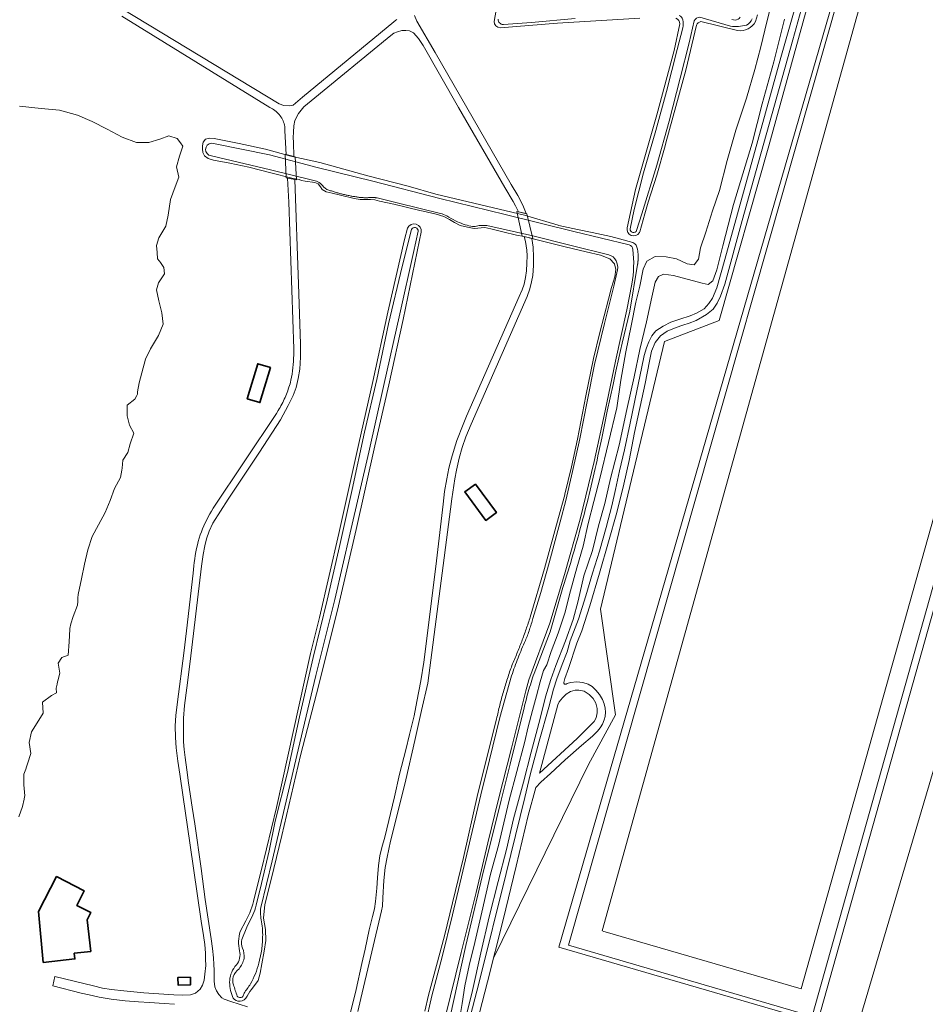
# Model space of a CAD drawing. Header units: metres. Extents: x 239845 to 242720, y 580286 to 584200.
# Tile 17 of 113: x 240215 to 240614, y 581835 to 582269. Entities that reach past the tile are written whole.
import ezdxf

# ---------------------------------------------------------------- set-up
doc = ezdxf.new("R2010")
doc.units = ezdxf.units.M
for name, color, linetype, lineweight in [('B-WE-GR-GRAS-GV', 60, 'Continuous', 13), ('B-WE-GR-GROENVOORZIENING-GV', 80, 'Continuous', 18), ('B-WE-KW-CONSTRUCTIELIJN-GV', 7, 'Continuous', 18), ('B-WE-OG-BEBOUWING-GV', 7, 'Continuous', 35), ('B-WE-OG-TERREIN_ERF-GV', 7, 'Continuous', 18), ('B-WE-OG-WATER_SLOOT-GV', 120, 'Continuous', 18), ('B-WE-VH-ONVERHARD-GV', 252, 'Continuous', 18), ('B-WE-VH-VERHARDING_GESLOTEN-GV', 7, 'Continuous', 18), ('Grondwerklijn', 7, 'Continuous', 9)]:
    doc.layers.add(name, color=color, linetype=linetype, lineweight=lineweight)

msp = doc.modelspace()

# ---------------------------------------------------------------- linework, layer by layer
at = {"layer": 'B-WE-GR-GRAS-GV', "flags": 128}
msp.add_lwpolyline([(240468, 581960.04), (240468.85, 581961.68), (240469.25, 581963.82), (240469.26, 581965.78), (240468.71, 581968.07), (240467.53, 581970.1), (240465.7, 581971.97), (240463.53, 581973.32), (240461.16, 581973.83), (240459.56, 581973.77), (240457.55, 581973.16), (240455.7, 581972.05), (240453.97, 581970.38), (240452.56, 581968.72), (240451.92, 581967.29), (240443.91, 581937.2), (240460.44, 581952.48), (240468, 581960.04), (240468, 581960.04)], close=True, dxfattribs=at)
at = {"layer": 'B-WE-GR-GROENVOORZIENING-GV', "flags": 128}
for points in [[(240410.65, 581819.27), (240417.27, 581845.19), (240429.2, 581893.06), (240437.41, 581926.59), (240439.81, 581936.57), (240443.82, 581951.29), (240447.96, 581966.37), (240450.08, 581974.29), (240451.56, 581978.84), (240453.88, 581985.17), (240456.09, 581990.69), (240457.46, 581995.5), (240457.46, 581995.5), (240461.12, 582005.06), (240464.33, 582015.32), (240467.31, 582025.28), (240470.27, 582035.06), (240473.29, 582045.53), (240475.7, 582055.08), (240477.4, 582062.13), (240479.19, 582070.46), (240481.35, 582079.65), (240483.86, 582091.37), (240486.72, 582105.66), (240488.8, 582115.44), (240489.95, 582121.26), (240490.96, 582124.67), (240492.03, 582127.31), (240493.37, 582129.95), (240495.12, 582132.03), (240498.41, 582134.21), (240501.67, 582135.91), (240505.74, 582137.24), (240510.2, 582138.72), (240513.03, 582139.86), (240516.34, 582141.82), (240518.5, 582144.16), (240520.02, 582146.44), (240521.99, 582151.02), (240525.46, 582163.55), (240536.73, 582203.69), (240550.17, 582252.42), (240563.95, 582300.98)], [(240551.79, 582269.32), (240547.02, 582250.54), (240542.01, 582232.11), (240537.58, 582214.81), (240529.31, 582187.76), (240524.58, 582169.55), (240521.99, 582158.89), (240520.24, 582154.17), (240518.21, 582152.43), (240515.48, 582153.07), (240502.96, 582156.45), (240498.57, 582157.03), (240496.31, 582156.06), (240494.85, 582153.48), (240493.34, 582146.92), (240490.97, 582135.99), (240488.04, 582123.86), (240485.53, 582111.82), (240482.3, 582097.39), (240478.92, 582081.72), (240475.18, 582067.08), (240472.69, 582056.08), (240469.94, 582046.17), (240467.19, 582035.4), (240463.42, 582024.17), (240460.98, 582013.21), (240458.7, 582004.88), (240455.32, 581995.58), (240451.02, 581984.74), (240448.87, 581978.55), (240446.59, 581970.81), (240444.17, 581961.31), (240440.29, 581946.58), (240436.82, 581933.35), (240432.45, 581917.18), (240429.4, 581903.58), (240425.7, 581889.49), (240421.68, 581873.91), (240418.01, 581858.15), (240414.33, 581841.47), (240410.27, 581824.89)]]:
    msp.add_lwpolyline(points, dxfattribs=at)
for points in [[(240428.35, 582293.26), (240423.96, 582268.37, 0.413423), (240426.6, 582265.55), (240451.79, 582267.62), (240488.04, 582269.86)], [(240459.64, 582269.59), (240440.43, 582267.94), (240427.98, 582267.03, -0.430562), (240425.68, 582269.32)], [(240503.88, 582269.76, -0.377784), (240505.67, 582267.25), (240503.14, 582255.58), (240495.51, 582227.16), (240486.12, 582194.34), (240482.5, 582177.47, 0.857873), (240487.94, 582175.39), (240488.07, 582175.7), (240490.21, 582183.57), (240491.82, 582188.75), (240495.59, 582200.72), (240499.21, 582213.52), (240499.59, 582214.92), (240508.41, 582246.93), (240513.04, 582266.66, -0.286257), (240514.92, 582268.28), (240531.15, 582264.34, 0.317772), (240539.01, 582268.34), (240539.92, 582271.22)], [(240537.56, 582269.45, -0.212543), (240534.98, 582266.76, -0.115868), (240528.03, 582266.32), (240514.48, 582270.29, 0.280981), (240512.04, 582268.61), (240509.84, 582258.95), (240505.81, 582243.36), (240500.99, 582224.49), (240495.56, 582205.05), (240488.93, 582183.67), (240486.68, 582176.33, -0.899786), (240483.86, 582177.02), (240485.57, 582185.5), (240489.75, 582201.7), (240495.06, 582220.38), (240499.78, 582237.55), (240504.53, 582255.95), (240506.97, 582265.59, 0.101219), (240506.98, 582269.11, 0.262415), (240505.41, 582271.03, 0.06455)], [(240528.65, 582269.17), (240530.05, 582268.99, 0.258051), (240532.31, 582270.19)], [(240404.39, 581829.32), (240411.41, 581861.33), (240418.69, 581891.7), (240427.04, 581925.4), (240431.05, 581941.21), (240436.84, 581964.85), (240437.08, 581965.89), (240437.33, 581966.92), (240437.58, 581967.95), (240437.85, 581968.99), (240438.12, 581970.02), (240438.39, 581971.04), (240438.67, 581972.07), (240438.96, 581973.09), (240439.26, 581974.11), (240439.56, 581975.13), (240439.87, 581976.15), (240440.19, 581977.17), (240440.51, 581978.18), (240440.84, 581979.19), (240441.18, 581980.2), (240441.52, 581981.21), (240448.58, 581999.57), (240454.22, 582019.01), (240454.8, 582020.86), (240455.38, 582022.71), (240455.95, 582024.56), (240456.52, 582026.41), (240457.08, 582028.27), (240457.64, 582030.12), (240458.19, 582031.98), (240458.73, 582033.84), (240459.27, 582035.7), (240459.81, 582037.57), (240460.33, 582039.43), (240460.86, 582041.3), (240461.37, 582043.17), (240461.88, 582045.04), (240462.38, 582046.91), (240462.88, 582048.79), (240463.37, 582050.66), (240463.86, 582052.54), (240464.34, 582054.42), (240464.82, 582056.3), (240465.28, 582058.18), (240465.75, 582060.06), (240466.2, 582061.94), (240466.66, 582063.83), (240467.1, 582065.71), (240467.54, 582067.6), (240467.97, 582069.49), (240468.4, 582071.38), (240468.82, 582073.27), (240469.24, 582075.17), (240469.65, 582077.06), (240470.05, 582078.96), (240471.29, 582084.85), (240472.53, 582090.74), (240473.77, 582096.63), (240475.02, 582102.51), (240476.28, 582108.4), (240477.54, 582114.29), (240478.81, 582120.17), (240480.23, 582126.67), (240483.65, 582140.79), (240487.09, 582161.23), (240487.12, 582161.44), (240487.15, 582161.65), (240487.18, 582161.87), (240487.2, 582162.08), (240487.23, 582162.3), (240487.25, 582162.51), (240487.27, 582162.73), (240487.28, 582162.94), (240487.3, 582163.16), (240487.31, 582163.37), (240487.32, 582163.59), (240487.33, 582163.81), (240487.33, 582164.02), (240487.34, 582164.24), (240487.34, 582164.45), (240487.34, 582164.67), (240487.34, 582164.89), (240487.33, 582165.1), (240487.33, 582165.32), (240487.32, 582165.54), (240487.31, 582165.75), (240487.3, 582165.97), (240487.28, 582166.19), (240487.26, 582166.4), (240487.24, 582166.61), (240487.22, 582166.83), (240487.2, 582167.05), (240487.17, 582167.26), (240487.15, 582167.47), (240487.12, 582167.69), (240487.09, 582167.9), (240487.05, 582168.11, 0.234298), (240485.07, 582170.99), (240479.13, 582172.63), (240475.38, 582173.68), (240467.11, 582175.36), (240460.59, 582176.68), (240452.41, 582178.52), (240452.05, 582178.62), (240437.25, 582183.02), (240398.2, 582192.34), (240386.13, 582195.84), (240368.36, 582200.39), (240347.17, 582206.22), (240334.34, 582209), (240323.28, 582212.05), (240311.58, 582214.62), (240300.68, 582216.84), (240298.7, 582216.92), (240296.86, 582216.47), (240295.86, 582215.14), (240295.54, 582213.64), (240295.49, 582212.94), (240295.44, 582212.21), (240295.7, 582210.57), (240296.37, 582209.19), (240298.03, 582207.96), (240300.34, 582207.2), (240307.55, 582205.87), (240315.84, 582204.11), (240325.62, 582201.64), (240334.8, 582199.34), (240338.11, 582198.7), (240339.06, 582198.3), (240340.68, 582197.96), (240345, 582197.4), (240346.49, 582196.77), (240347.4, 582195.5), (240348.19, 582194.32), (240349.93, 582193.38), (240352.56, 582192.69), (240356.21, 582191.88), (240362.28, 582190.34), (240364.97, 582189.96), (240367.14, 582189.92), (240369.46, 582189.94), (240371.35, 582189.76), (240373.38, 582189.23), (240379.69, 582187.81), (240391.16, 582185.15), (240392.62, 582184.81), (240398.34, 582183.41), (240401.83, 582182.45), (240404.21, 582181.15), (240406.42, 582179.73), (240408.9, 582178.53), (240412.16, 582177.68), (240415.2, 582177.16), (240419.82, 582177.64), (240422.49, 582177.04), (240427.71, 582175.71), (240433.71, 582174.25), (240437.16, 582173.6), (240440.56, 582172.81), (240455.23, 582169.06), (240464.4, 582166.89), (240470.76, 582165.39), (240474.92, 582163.77), (240476.86, 582161.64), (240477.47, 582159.1), (240477.1, 582155.93), (240475.67, 582151.2), (240474.32, 582145.96), (240472.35, 582138.75), (240470.41, 582131.29), (240467.69, 582119.84), (240464.34, 582103.52), (240460.59, 582084.36), (240457.99, 582072.22), (240455.06, 582060.19), (240455, 582059.91), (240452.26, 582049.8), (240446.15, 582027.46), (240439.83, 582006.02), (240439.61, 582005.35), (240439.38, 582004.67), (240439.16, 582004), (240438.93, 582003.32), (240438.7, 582002.65), (240438.47, 582001.98), (240438.23, 582001.31), (240438, 582000.64), (240437.76, 581999.97), (240437.52, 581999.3), (240437.28, 581998.63), (240437.04, 581997.96), (240436.79, 581997.29), (240436.55, 581996.62), (240436.3, 581995.96), (240436.05, 581995.29), (240435.8, 581994.63), (240435.54, 581993.96), (240435.28, 581993.3), (240435.03, 581992.64), (240434.77, 581991.97), (240434.5, 581991.31), (240434.24, 581990.65), (240433.98, 581989.99), (240433.71, 581989.33), (240433.44, 581988.68), (240433.17, 581988.02), (240432.89, 581987.36), (240432.62, 581986.71), (240432.34, 581986.05), (240432.06, 581985.4), (240431.78, 581984.74), (240431.52, 581984.02), (240431.27, 581983.3), (240431.01, 581982.58), (240430.76, 581981.86), (240430.51, 581981.13), (240430.27, 581980.41), (240430.03, 581979.68), (240429.79, 581978.95), (240429.55, 581978.22), (240429.32, 581977.49), (240429.09, 581976.76), (240428.87, 581976.03), (240428.64, 581975.3), (240428.42, 581974.56), (240428.21, 581973.83), (240427.99, 581973.09), (240427.79, 581972.36), (240427.58, 581971.62), (240427.38, 581970.88), (240427.17, 581970.14), (240426.98, 581969.4), (240426.78, 581968.66), (240426.59, 581967.92), (240426.4, 581967.17), (240426.22, 581966.43), (240426.04, 581965.69), (240425.86, 581964.94), (240425.68, 581964.2), (240425.51, 581963.45), (240425.35, 581962.7), (240425.18, 581961.96), (240424.96, 581960.98), (240416.8, 581928.25), (240410.47, 581900.17), (240402.05, 581865.67), (240395.03, 581839.53), (240393.45, 581832.49)], [(240393.64, 581826.89), (240396.53, 581839.12), (240401.03, 581856.4), (240405.55, 581874.83), (240410.21, 581894.11), (240414.32, 581911.51), (240418.14, 581927.7), (240421.81, 581943.18), (240426.42, 581961.71), (240431.61, 581980.2), (240431.95, 581981.19), (240432.3, 581982.17), (240432.64, 581983.15), (240433, 581984.13), (240433.36, 581985.11), (240433.72, 581986.08), (240434.1, 581987.05), (240434.47, 581988.02), (240434.85, 581988.99), (240435.24, 581989.96), (240435.63, 581990.92), (240436.03, 581991.89), (240436.43, 581992.85), (240436.84, 581993.8), (240437.25, 581994.76), (240437.67, 581995.71), (240437.92, 581996.3), (240438.16, 581996.9), (240438.4, 581997.49), (240438.63, 581998.09), (240438.86, 581998.69), (240439.08, 581999.29), (240439.29, 581999.9), (240439.5, 582000.5), (240439.71, 582001.11), (240439.91, 582001.72), (240440.1, 582002.33), (240440.29, 582002.95), (240440.47, 582003.56), (240440.65, 582004.18), (240440.82, 582004.8), (240440.98, 582005.42), (240444.5, 582016.82), (240448.09, 582029.91), (240453.02, 582047.94), (240455.51, 582057.4), (240458.42, 582070.14), (240461.59, 582084.45), (240464.86, 582100.99), (240468.1, 582117.28), (240472.47, 582135.25), (240476.58, 582151.74), (240478.3, 582158.96, 0.13303), (240477.64, 582162.95, 0.237634), (240474.45, 582165.51), (240457.85, 582169.67), (240440.94, 582173.96), (240420.77, 582178.41, 0.10211), (240416.14, 582178.22, -0.105931), (240413.73, 582178.15, -0.064859), (240406.95, 582180.55, -0.027753), (240403.05, 582182.74, 0.039814), (240400.26, 582183.82), (240381.85, 582188.34), (240372.4, 582190.64), (240372.18, 582190.67), (240371.96, 582190.7), (240371.73, 582190.72), (240371.51, 582190.75), (240371.29, 582190.77), (240371.07, 582190.78), (240370.84, 582190.8), (240370.62, 582190.8), (240370.39, 582190.81), (240370.17, 582190.81), (240369.95, 582190.81), (240369.72, 582190.81), (240369.5, 582190.8), (240369.27, 582190.79), (240369.05, 582190.78), (240368.83, 582190.76), (240368.54, 582190.75), (240368.26, 582190.73), (240367.97, 582190.72), (240367.68, 582190.72), (240367.39, 582190.72), (240367.11, 582190.72), (240366.82, 582190.72), (240366.53, 582190.73), (240366.24, 582190.74), (240365.96, 582190.76), (240365.67, 582190.77), (240365.38, 582190.8), (240365.1, 582190.82), (240364.81, 582190.85), (240364.52, 582190.88), (240364.24, 582190.92), (240363.82, 582190.98), (240363.4, 582191.04), (240362.99, 582191.11), (240362.57, 582191.18), (240362.15, 582191.25), (240361.73, 582191.32), (240361.32, 582191.4), (240360.9, 582191.47), (240360.48, 582191.55), (240360.07, 582191.64), (240359.65, 582191.72), (240359.24, 582191.81), (240358.83, 582191.9), (240358.41, 582191.99), (240358, 582192.09), (240357.59, 582192.19), (240357.18, 582192.29), (240356.77, 582192.39), (240356.35, 582192.49), (240355.94, 582192.6), (240355.54, 582192.71), (240355.13, 582192.83), (240354.72, 582192.94), (240354.31, 582193.06), (240353.9, 582193.18), (240353.5, 582193.3), (240353.1, 582193.42), (240352.69, 582193.55), (240352.29, 582193.68), (240351.89, 582193.81), (240351.48, 582193.94), (240351.08, 582194.08, -0.17327), (240348.37, 582196.11, 0.179625), (240343.9, 582198.45), (240325.44, 582202.98), (240302.61, 582208.44), (240298.29, 582209.49, -0.869751), (240300.38, 582214.66), (240324.96, 582209.55), (240346.03, 582204.09), (240370.48, 582197.94), (240400.01, 582190.44), (240428.72, 582183.3), (240459, 582175.82), (240483.42, 582169.97, -0.298165), (240484.99, 582167.98, -0.079741), (240484.51, 582152.65), (240482.31, 582141.33), (240477.34, 582118.68), (240472.75, 582096.89), (240467.95, 582074.46), (240461.78, 582049.16), (240454.93, 582024.8), (240448.52, 582003.34), (240439.21, 581978.43), (240438.79, 581976.78), (240438.36, 581975.12), (240437.92, 581973.47), (240437.48, 581971.83), (240431.57, 581948.32), (240425.87, 581925.8), (240421.22, 581906.59), (240416.07, 581884.74), (240409.42, 581858.3), (240404.77, 581839.12), (240401.33, 581825.47, -0.30539)]]:
    msp.add_lwpolyline(points, format="xyb", dxfattribs=at)
for points in [[(240385.79, 582177.27), (240384.48, 582172.37), (240377.12, 582140.26), (240370.56, 582109.83), (240364.4, 582082.46), (240355.5, 582042.85), (240347.05, 582005.82), (240343.08, 581990.01), (240328.08, 581922.11), (240321.53, 581894.8), (240318.24, 581882.1, -0.092834), (240314.57, 581872.27), (240312.12, 581867.53, 0.129705), (240311.83, 581859.01, -0.235426), (240310.42, 581852.77, 0.17108), (240307.48, 581846.06, 0.105036), (240308.67, 581838.95, 0.281464), (240311.13, 581836.83, 0.265863), (240314.55, 581838.09, -0.018528), (240317.04, 581841.99), (240319.97, 581845.98), (240320.87, 581849.23), (240321.6, 581853.21), (240322.65, 581858.8), (240323.43, 581863.53), (240323.23, 581868.39), (240322.36, 581873.44), (240323.01, 581879.4), (240325.69, 581890.48), (240330.43, 581909.8), (240338.71, 581945.08), (240346.8, 581976.16), (240355.42, 582010.92), (240363.13, 582044.53), (240371.36, 582081.48), (240377.59, 582108.34), (240383.8, 582137.08), (240391.02, 582172.01), (240391.76, 582175.54, 0.888191)], [(240321.36, 581858.12), (240320.26, 581853.62, -0.069219), (240316.69, 581844.49, -0.014739), (240315.21, 581842.29, 0.068431), (240313.9, 581840.34), (240313.44, 581839.21, -0.555472), (240310.77, 581839.05, 0.001688), (240309.14, 581844.05, -0.145139), (240309.05, 581847.49, -0.130444), (240311.61, 581851.14, 0.096684), (240313.85, 581855.73, 0.121352), (240313.12, 581860.18, -0.170759), (240312.86, 581864.03), (240314.98, 581869.48), (240317.68, 581874.92, 0.049945), (240319.12, 581879.07), (240321.43, 581888.64), (240324.83, 581903.05), (240327.46, 581916.08), (240332.87, 581937.59), (240338.15, 581962.12), (240344.21, 581988.17), (240350.39, 582013.48), (240355.79, 582037.03), (240361.4, 582062.23), (240366.88, 582087.45), (240372.24, 582110.67), (240377.47, 582135.23), (240383.4, 582160.41), (240387.58, 582176.74, -0.824996), (240390.46, 582175.94), (240388.35, 582166.54), (240382.38, 582139.59), (240375.23, 582107.56), (240368.8, 582078.67), (240360.48, 582043.11), (240353.74, 582013.81), (240345.47, 581980.23), (240337.59, 581947.47), (240330.13, 581915.58), (240326.16, 581898.62), (240321.17, 581878.16, 0.081795), (240321.55, 581871.85, -0.046807), (240321.97, 581864.15, -0.025293)]]:
    msp.add_lwpolyline(points, format="xyb", close=True, dxfattribs=at)
at = {"layer": 'B-WE-KW-CONSTRUCTIELIJN-GV', "flags": 128}
for points in [[(240331.94, 582209.86), (240332.39, 582199.53), (240336.83, 582198.52), (240336.32, 582208.79), (240331.94, 582209.86), (240331.94, 582209.86)], [(240433.93, 582184.59), (240436.29, 582173.81), (240440.94, 582172.72), (240438.3, 582183.67), (240433.93, 582184.59), (240433.93, 582184.59)]]:
    msp.add_lwpolyline(points, close=True, dxfattribs=at)
at = {"layer": 'B-WE-OG-BEBOUWING-GV', "flags": 128}
for points in [[(240325.43, 582115.89), (240319.82, 582117.58), (240315.19, 582102.2), (240320.79, 582100.51), (240325.43, 582115.89), (240325.43, 582115.89)], [(240415.7, 582064.6), (240411.01, 582061.12), (240420.27, 582048.62), (240424.96, 582052.1), (240415.7, 582064.6), (240415.7, 582064.6)], [(240231.22, 581891.68), (240223.32, 581876.37), (240225.38, 581853.89), (240239.32, 581855.42), (240239.04, 581857.97), (240246.26, 581858.76), (240244.74, 581872.67), (240246.36, 581875.82), (240240.14, 581879.03), (240243.42, 581885.39), (240231.22, 581891.68), (240231.22, 581891.68)], [(240290.18, 581847.38), (240284.71, 581847.28), (240284.77, 581843.94), (240290.25, 581844.05), (240290.18, 581847.38), (240290.18, 581847.38)]]:
    msp.add_lwpolyline(points, close=True, dxfattribs=at)
at = {"layer": 'B-WE-OG-TERREIN_ERF-GV', "flags": 128}
for points in [[(240488.04, 582269.86), (240451.79, 582267.62), (240426.6, 582265.55, -0.413423), (240423.96, 582268.37), (240428.35, 582293.26)], [(240539.92, 582271.22), (240539.01, 582268.34, -0.317772), (240531.15, 582264.34), (240514.92, 582268.28, 0.286257), (240513.04, 582266.66), (240508.41, 582246.93), (240499.59, 582214.92), (240499.21, 582213.52), (240495.59, 582200.72), (240491.82, 582188.75), (240490.21, 582183.57), (240488.07, 582175.7), (240487.94, 582175.39, -0.857873), (240482.5, 582177.47), (240486.12, 582194.34), (240495.51, 582227.16), (240503.14, 582255.58), (240505.67, 582267.25, 0.377784), (240503.88, 582269.76)], [(240360.6, 581831.26), (240363.12, 581841.93), (240365.68, 581853.39), (240367.17, 581859.74), (240368.95, 581868.31), (240370.32, 581874.08), (240371.3, 581877.57), (240371.71, 581880.73), (240372.21, 581886.57), (240372.5, 581891.09), (240372.95, 581896.54), (240373.55, 581900.88), (240374.52, 581904.47), (240375.73, 581909.14), (240380.04, 581926.84), (240382.21, 581936.79), (240385.1, 581947.49), (240386.72, 581954.27), (240388.64, 581962.57), (240389.91, 581968.85), (240391.69, 581977.92), (240392.96, 581986.1), (240392.96, 581986.11), (240398.29, 582028.26), (240401.53, 582055.79), (240402.08, 582061.38), (240403.05, 582066.95), (240404, 582071.56), (240405.18, 582076.07), (240406.3, 582080.03), (240407.57, 582083.73), (240410.23, 582090.88), (240411.73, 582094.49), (240435.01, 582147.15), (240436.31, 582150.13), (240437.1, 582152.61), (240437.73, 582155.55), (240438.11, 582158.48), (240438.38, 582161.87), (240438.46, 582165.1), (240438.27, 582167.58), (240437.68, 582171.38), (240437.16, 582173.6), (240433.71, 582174.25), (240427.71, 582175.71), (240422.49, 582177.04), (240419.82, 582177.64), (240415.2, 582177.16), (240412.16, 582177.68), (240408.9, 582178.53), (240406.42, 582179.73), (240404.21, 582181.15), (240401.83, 582182.45), (240398.34, 582183.41), (240392.62, 582184.81), (240391.16, 582185.15), (240379.69, 582187.81), (240373.38, 582189.23), (240371.35, 582189.76), (240369.46, 582189.94), (240367.14, 582189.92), (240364.97, 582189.96), (240362.28, 582190.34), (240356.21, 582191.88), (240352.56, 582192.69), (240349.93, 582193.38), (240348.19, 582194.32), (240347.4, 582195.5), (240346.49, 582196.77), (240345, 582197.4), (240340.68, 582197.96), (240339.06, 582198.3), (240338.11, 582198.7), (240334.8, 582199.34), (240325.62, 582201.64), (240315.84, 582204.11), (240307.55, 582205.87), (240300.34, 582207.2), (240298.03, 582207.96), (240296.37, 582209.19), (240295.7, 582210.57), (240295.44, 582212.21), (240295.49, 582212.94), (240295.54, 582213.64), (240295.86, 582215.14), (240296.86, 582216.47), (240298.7, 582216.92), (240300.68, 582216.84), (240311.58, 582214.62), (240323.28, 582212.05), (240334.34, 582209), (240347.17, 582206.22), (240368.36, 582200.39), (240386.13, 582195.84), (240398.2, 582192.34), (240437.25, 582183.02), (240452.05, 582178.62), (240452.41, 582178.52), (240460.59, 582176.68), (240467.11, 582175.36), (240475.38, 582173.68), (240479.13, 582172.63), (240485.07, 582170.99, -0.234298), (240487.05, 582168.11), (240487.09, 582167.9), (240487.12, 582167.69), (240487.15, 582167.47), (240487.17, 582167.26), (240487.2, 582167.05), (240487.22, 582166.83), (240487.24, 582166.61), (240487.26, 582166.4), (240487.28, 582166.19), (240487.3, 582165.97), (240487.31, 582165.75), (240487.32, 582165.54), (240487.33, 582165.32), (240487.33, 582165.1), (240487.34, 582164.89), (240487.34, 582164.67), (240487.34, 582164.45), (240487.34, 582164.24), (240487.33, 582164.02), (240487.33, 582163.81), (240487.32, 582163.59), (240487.31, 582163.37), (240487.3, 582163.16), (240487.28, 582162.94), (240487.27, 582162.73), (240487.25, 582162.51), (240487.23, 582162.3), (240487.2, 582162.08), (240487.18, 582161.87), (240487.15, 582161.65), (240487.12, 582161.44), (240487.09, 582161.23), (240483.65, 582140.79), (240480.23, 582126.67), (240478.81, 582120.17), (240477.54, 582114.29), (240476.28, 582108.4), (240475.02, 582102.51), (240473.77, 582096.63), (240472.53, 582090.74), (240471.29, 582084.85), (240470.05, 582078.96), (240469.65, 582077.06), (240469.24, 582075.17), (240468.82, 582073.27), (240468.4, 582071.38), (240467.97, 582069.49), (240467.54, 582067.6), (240467.1, 582065.71), (240466.66, 582063.83), (240466.2, 582061.94), (240465.75, 582060.06), (240465.28, 582058.18), (240464.82, 582056.3), (240464.34, 582054.42), (240463.86, 582052.54), (240463.37, 582050.66), (240462.88, 582048.79), (240462.38, 582046.91), (240461.88, 582045.04), (240461.37, 582043.17), (240460.86, 582041.3), (240460.33, 582039.43), (240459.81, 582037.57), (240459.27, 582035.7), (240458.73, 582033.84), (240458.19, 582031.98), (240457.64, 582030.12), (240457.08, 582028.27), (240456.52, 582026.41), (240455.95, 582024.56), (240455.38, 582022.71), (240454.8, 582020.86), (240454.22, 582019.01), (240448.58, 581999.57), (240441.52, 581981.21), (240441.18, 581980.2), (240440.84, 581979.19), (240440.51, 581978.18), (240440.19, 581977.17), (240439.87, 581976.15), (240439.56, 581975.13), (240439.26, 581974.11), (240438.96, 581973.09), (240438.67, 581972.07), (240438.39, 581971.04), (240438.12, 581970.02), (240437.85, 581968.99), (240437.58, 581967.95), (240437.33, 581966.92), (240437.08, 581965.89), (240436.84, 581964.85), (240431.05, 581941.21), (240427.04, 581925.4), (240418.69, 581891.7), (240411.41, 581861.33), (240404.39, 581829.32)]]:
    msp.add_lwpolyline(points, format="xyb", dxfattribs=at)
for points in [[(240408.35, 581827.01), (240409.81, 581835.88), (240411.01, 581843.53), (240412.99, 581852.58), (240415.43, 581862.69), (240418.55, 581876.06), (240422.37, 581892.71), (240425.83, 581905.42), (240430.61, 581925.36), (240437.23, 581950.62), (240438.92, 581957.64), (240440.85, 581964.88), (240442.65, 581971.27), (240444.15, 581977.54), (240445.61, 581982.47), (240447.06, 581985.03), (240449.07, 581990.81), (240452.1, 581998.87), (240455.05, 582007.68), (240457.49, 582017.62), (240460.34, 582027.73), (240463.1, 582037.27), (240465.26, 582047.24), (240467.76, 582056.9), (240470.61, 582067.66), (240477.95, 582098.2), (240479.76, 582110.41), (240481.99, 582122.83), (240484.27, 582134.29), (240486.32, 582144.77), (240488.05, 582151.8), (240489.49, 582159.22), (240491.17, 582162.71), (240494.76, 582164.87), (240499.68, 582164.67), (240504.26, 582163.87), (240508.99, 582161.62), (240511.96, 582161.12), (240513.96, 582163.7), (240514.75, 582168.69), (240517.16, 582175.48), (240520.1, 582184.96), (240523.2, 582193.86), (240526.57, 582207.08), (240530.41, 582220.45), (240535.08, 582234.55), (240538.76, 582247.17), (240541.34, 582257.2), (240544, 582268.23), (240546.64, 582278.54)], [(240260.19, 582273.96), (240329.29, 582232.11), (240331.3, 582231.38), (240333.62, 582231.23), (240335.39, 582231.45), (240339.58, 582235.07), (240379.8, 582268.21), (240380.66, 582268.9), (240381.08, 582269.26)], [(240388.89, 582270.93), (240389.83, 582268.51), (240398, 582254.69), (240431.47, 582196.55), (240434.36, 582191.63), (240436.5, 582187.39), (240438.1, 582183.71), (240434.62, 582184.44), (240434.21, 582185.33), (240433.27, 582187.2), (240432.27, 582188.98), (240428.58, 582195.2), (240408.29, 582230.43), (240392.61, 582257.8), (240390.61, 582260.91), (240388.35, 582263.33), (240386.6, 582264.28), (240384.99, 582264.4), (240383.24, 582264.3), (240381.41, 582263.85), (240379.78, 582263.15), (240378.49, 582262.19), (240343.36, 582233.35), (240340.1, 582230.77), (240337.78, 582227.76), (240336.16, 582224.71), (240335.77, 582222.31), (240335.51, 582219.63), (240335.48, 582217.25), (240335.51, 582215.04), (240335.73, 582208.94), (240332.4, 582209.75), (240331.82, 582220.15), (240331.77, 582221.45), (240331.69, 582222.09), (240331.57, 582222.73), (240331.41, 582223.36), (240331.21, 582223.99), (240330.97, 582224.59), (240330.7, 582225.19), (240330.4, 582225.76), (240330.06, 582226.32), (240329.68, 582226.85), (240329.28, 582227.36), (240328.85, 582227.85), (240328.38, 582228.31), (240327.89, 582228.74), (240327.38, 582229.14), (240326.84, 582229.51), (240326.28, 582229.84), (240325.7, 582230.14), (240325.11, 582230.41), (240260.05, 582270.65)], [(240214.97, 582231.1), (240224.49, 582230.02), (240232.59, 582229.24), (240240.5, 582227.13), (240246.97, 582224.24), (240253.53, 582220.84), (240260.11, 582217.42), (240266.45, 582215.05), (240271.83, 582215), (240276.75, 582216.56), (240280.66, 582217.94), (240284.37, 582216.85), (240285.86, 582214.82), (240286.86, 582213.46), (240285.44, 582209.04), (240284.04, 582204.32), (240285.06, 582199.71), (240283.45, 582195.57), (240281.42, 582189.99), (240280.32, 582182.96), (240279.34, 582178.25), (240276.29, 582173.01), (240275.24, 582169.62), (240275.58, 582166.62), (240275.75, 582163.81), (240276.45, 582162.9), (240276.58, 582162.73), (240277.01, 582162.16), (240278.43, 582159.94), (240278.77, 582157.12), (240276.19, 582153.24), (240275.3, 582150.15), (240276.21, 582145.34), (240277.54, 582139.96), (240278.21, 582134.96), (240276.09, 582130.06), (240272.61, 582124.1), (240270.34, 582119.64), (240268.78, 582113.62), (240267.6, 582109.15), (240266.93, 582105.25), (240266.92, 582105.17), (240266.91, 582104.13), (240266.65, 582103.64), (240265.74, 582101.94), (240262.39, 582099.37), (240262.28, 582094.7), (240263.37, 582090.53), (240265.33, 582086.96), (240263.72, 582082.3), (240262.66, 582078.45), (240260.49, 582075.08), (240260.1, 582071.61), (240259.96, 582070.71), (240259.71, 582069.09), (240259.47, 582067.55), (240256.71, 582062.59), (240254.85, 582057.42), (240252.6, 582052.14), (240249.73, 582046.7), (240246.99, 582041.56), (240244.99, 582035.58), (240243.51, 582029.3), (240242.23, 582022.83), (240240.77, 582015.91), (240240.67, 582014.52), (240240.56, 582012.92), (240240.44, 582011.21), (240238.62, 582006.29), (240237.5, 582003.02), (240237.03, 582001.03), (240237.02, 582000.73), (240236.82, 581995.12), (240236.32, 581989.22), (240233.61, 581988.17), (240231.95, 581985.64), (240232.61, 581981.37), (240231.74, 581977.86), (240231.67, 581977.53), (240231.45, 581976.51), (240231.06, 581974.68), (240231.17, 581972.69), (240229.01, 581971.46), (240225.08, 581968.56), (240225.3, 581963.71), (240222.69, 581959.46), (240220.2, 581955.47), (240219.24, 581950.76), (240219.87, 581945.87), (240218.44, 581941.39), (240217.96, 581939.99), (240217.66, 581939.09), (240216.86, 581936.76), (240216.77, 581932.05), (240217.26, 581927.34), (240217.16, 581926.86), (240216.92, 581925.75), (240216.27, 581922.63), (240214.64, 581917.99)], [(240283.12, 581835.45), (240278.65, 581835.82), (240272.17, 581836.21), (240267.35, 581836.61), (240261.41, 581837.05), (240255.27, 581837.73), (240249.94, 581838.55), (240245.61, 581839.56), (240242.13, 581840.32), (240229.67, 581843.66), (240230.55, 581847.71), (240247.52, 581843.63), (240251.49, 581842.6), (240255.5, 581841.93), (240260.89, 581841.32), (240269.63, 581840.53), (240282.88, 581839.6), (240286.51, 581839.42), (240290.19, 581839.66), (240292.44, 581840.42), (240294.49, 581842.12), (240295.49, 581843.86), (240296.21, 581846.06), (240296.59, 581848.68), (240296.93, 581852.48), (240296.88, 581855.41), (240296.76, 581857.94), (240296.48, 581861.86), (240295.92, 581865.78), (240294.93, 581872.06), (240290, 581906.56), (240286.94, 581926.68), (240285.52, 581936.79), (240284.6, 581942.6), (240283.88, 581948.43), (240283.55, 581952.93), (240283.54, 581958.1), (240283.82, 581962.72), (240284.47, 581968.61), (240287.22, 581990.09), (240288.39, 582000), (240291.35, 582025.39), (240291.49, 582026.95), (240291.65, 582028.51), (240291.85, 582030.07), (240292.07, 582031.62), (240292.33, 582033.17), (240292.61, 582034.71), (240292.93, 582036.25), (240293.27, 582037.78), (240293.65, 582039.31), (240294.05, 582040.82), (240294.52, 582042.2), (240295.03, 582043.56), (240295.56, 582044.91), (240296.13, 582046.24), (240296.73, 582047.57), (240297.36, 582048.88), (240298.03, 582050.17), (240298.72, 582051.44), (240299.45, 582052.7), (240300.2, 582053.94), (240328.02, 582095.63), (240328.87, 582097), (240329.28, 582097.69), (240329.68, 582098.39), (240330.07, 582099.1), (240330.45, 582099.81), (240330.81, 582100.53), (240331.17, 582101.25), (240331.51, 582101.98), (240331.84, 582102.71), (240332.15, 582103.45), (240332.46, 582104.2), (240332.75, 582104.95), (240333.04, 582105.7), (240333.3, 582106.46), (240333.56, 582107.23), (240333.8, 582107.99), (240334.04, 582108.77), (240334.26, 582109.54), (240334.46, 582110.32), (240334.71, 582111.69), (240334.93, 582113.06), (240335.12, 582114.44), (240335.28, 582115.82), (240335.42, 582117.21), (240335.53, 582118.59), (240335.61, 582119.98), (240335.67, 582121.37), (240335.7, 582122.77), (240335.7, 582124.16), (240333.56, 582188.77), (240332.97, 582199.39), (240336.09, 582198.69), (240337.74, 582152.66), (240338.64, 582126.34), (240338.62, 582120.5), (240338.32, 582115.22), (240337.67, 582111.08), (240336.78, 582107.17), (240335.49, 582103.64), (240333.29, 582099.19), (240329.83, 582092.83), (240320.63, 582078.7), (240306.87, 582057.99), (240300.08, 582047.32), (240298.49, 582043.8), (240297.3, 582040.49), (240296.51, 582037.32), (240295.81, 582033.58), (240295.04, 582028.46), (240290.08, 581986.39), (240288.6, 581974.81), (240287.53, 581967.09), (240287.11, 581961.44), (240287.07, 581957.9), (240287.1, 581954.48), (240287.2, 581951.07), (240287.38, 581947.65), (240287.84, 581944.16), (240288.67, 581938.66), (240289.35, 581933), (240290.98, 581922.27), (240292.11, 581914.99), (240294.89, 581895.22), (240296.69, 581881.58), (240299.28, 581864.26), (240299.93, 581859.97), (240300.34, 581855.91), (240300.54, 581852.97), (240300.57, 581850.51), (240300.57, 581848.06), (240300.69, 581845.65), (240300.9, 581843.12), (240301.62, 581841.35), (240302.68, 581839.77), (240303.96, 581838.3), (240305, 581837.76), (240307.93, 581836.73), (240315.28, 581834.4)], [(240393.45, 581832.49), (240395.03, 581839.53), (240402.05, 581865.67), (240410.47, 581900.17), (240416.8, 581928.25), (240424.96, 581960.98), (240425.18, 581961.96), (240425.35, 581962.7), (240425.51, 581963.45), (240425.68, 581964.2), (240425.86, 581964.94), (240426.04, 581965.69), (240426.22, 581966.43), (240426.4, 581967.17), (240426.59, 581967.92), (240426.78, 581968.66), (240426.98, 581969.4), (240427.17, 581970.14), (240427.38, 581970.88), (240427.58, 581971.62), (240427.79, 581972.36), (240427.99, 581973.09), (240428.21, 581973.83), (240428.42, 581974.56), (240428.64, 581975.3), (240428.87, 581976.03), (240429.09, 581976.76), (240429.32, 581977.49), (240429.55, 581978.22), (240429.79, 581978.95), (240430.03, 581979.68), (240430.27, 581980.41), (240430.51, 581981.13), (240430.76, 581981.86), (240431.01, 581982.58), (240431.27, 581983.3), (240431.52, 581984.02), (240431.78, 581984.74), (240432.06, 581985.4), (240432.34, 581986.05), (240432.62, 581986.71), (240432.89, 581987.36), (240433.17, 581988.02), (240433.44, 581988.68), (240433.71, 581989.33), (240433.98, 581989.99), (240434.24, 581990.65), (240434.5, 581991.31), (240434.77, 581991.97), (240435.03, 581992.64), (240435.28, 581993.3), (240435.54, 581993.96), (240435.8, 581994.63), (240436.05, 581995.29), (240436.3, 581995.96), (240436.55, 581996.62), (240436.79, 581997.29), (240437.04, 581997.96), (240437.28, 581998.63), (240437.52, 581999.3), (240437.76, 581999.97), (240438, 582000.64), (240438.23, 582001.31), (240438.47, 582001.98), (240438.7, 582002.65), (240438.93, 582003.32), (240439.16, 582004), (240439.38, 582004.67), (240439.61, 582005.35), (240439.83, 582006.02), (240446.15, 582027.46), (240452.26, 582049.8), (240455, 582059.91), (240455.06, 582060.19), (240457.99, 582072.22), (240460.59, 582084.36), (240464.34, 582103.52), (240467.69, 582119.84), (240470.41, 582131.29), (240472.35, 582138.75), (240474.32, 582145.96), (240475.67, 582151.2), (240477.1, 582155.93), (240477.47, 582159.1), (240476.86, 582161.64), (240474.92, 582163.77), (240470.76, 582165.39), (240464.4, 582166.89), (240455.23, 582169.06), (240440.56, 582172.81), (240441.05, 582168.88), (240441.29, 582164.47), (240441.3, 582160.85), (240440.92, 582156.44), (240440.42, 582153.73), (240439.67, 582150.64), (240438.4, 582147.2), (240413.87, 582090.92), (240411.52, 582085.4), (240409.9, 582080.63), (240408.46, 582076.04), (240407.39, 582070.77), (240406.62, 582066.88), (240405.23, 582058.1), (240404.66, 582053.54), (240394.7, 581976.87), (240391.94, 581964.81), (240389.04, 581951.61), (240384.97, 581934.35), (240381.48, 581920.08), (240378.3, 581907.24), (240376.75, 581900.29), (240375.87, 581895.64), (240375.34, 581889.95), (240374.97, 581882.41), (240374.73, 581878.73), (240374.3, 581876.6), (240365.16, 581838.06), (240363.96, 581832.36)]]:
    msp.add_lwpolyline(points, dxfattribs=at)
msp.add_lwpolyline([(240385.79, 582177.27, -0.888191), (240391.76, 582175.54), (240391.02, 582172.01), (240383.8, 582137.08), (240377.59, 582108.34), (240371.36, 582081.48), (240363.13, 582044.53), (240355.42, 582010.92), (240346.8, 581976.16), (240338.71, 581945.08), (240330.43, 581909.8), (240325.69, 581890.48), (240323.01, 581879.4), (240322.36, 581873.44), (240323.23, 581868.39), (240323.43, 581863.53), (240322.65, 581858.8), (240321.6, 581853.21), (240320.87, 581849.23), (240319.97, 581845.98), (240317.04, 581841.99, 0.018528), (240314.55, 581838.09, -0.265863), (240311.13, 581836.83, -0.281464), (240308.67, 581838.95, -0.105036), (240307.48, 581846.06, -0.17108), (240310.42, 581852.77, 0.235426), (240311.83, 581859.01, -0.129705), (240312.12, 581867.53), (240314.57, 581872.27, 0.092834), (240318.24, 581882.1), (240321.53, 581894.8), (240328.08, 581922.11), (240343.08, 581990.01), (240347.05, 582005.82), (240355.5, 582042.85), (240364.4, 582082.46), (240370.56, 582109.83), (240377.12, 582140.26), (240384.48, 582172.37)], format="xyb", close=True, dxfattribs=at)
for points in [[(240325.43, 582115.89), (240320.79, 582100.51), (240315.19, 582102.2), (240319.82, 582117.58), (240325.43, 582115.89), (240325.43, 582115.89)], [(240415.7, 582064.6), (240424.96, 582052.1), (240420.27, 582048.62), (240411.01, 582061.12), (240415.7, 582064.6), (240415.7, 582064.6)], [(240231.22, 581891.68), (240243.42, 581885.39), (240240.14, 581879.03), (240246.36, 581875.82), (240244.74, 581872.67), (240246.26, 581858.76), (240239.04, 581857.97), (240239.32, 581855.42), (240225.38, 581853.89), (240223.32, 581876.37), (240231.22, 581891.68), (240231.22, 581891.68)], [(240290.18, 581847.38), (240290.25, 581844.05), (240284.77, 581843.94), (240284.71, 581847.28), (240290.18, 581847.38), (240290.18, 581847.38)]]:
    msp.add_lwpolyline(points, close=True, dxfattribs=at)
at = {"layer": 'B-WE-OG-WATER_SLOOT-GV', "flags": 128}
for points in [[(240425.68, 582269.32, 0.430562), (240427.98, 582267.03), (240440.43, 582267.94), (240459.64, 582269.59)], [(240505.41, 582271.03, -0.262415), (240506.98, 582269.11, -0.101219), (240506.97, 582265.59), (240504.53, 582255.95), (240499.78, 582237.55), (240495.06, 582220.38), (240489.75, 582201.7), (240485.57, 582185.5), (240483.86, 582177.02, 0.899786), (240486.68, 582176.33), (240488.93, 582183.67), (240495.56, 582205.05), (240500.99, 582224.49), (240505.81, 582243.36), (240509.84, 582258.95), (240512.04, 582268.61, -0.280981), (240514.48, 582270.29), (240528.03, 582266.32, 0.115868), (240534.98, 582266.76, 0.212543), (240537.56, 582269.45)], [(240532.31, 582270.19, -0.258051), (240530.05, 582268.99), (240528.65, 582269.17)], [(240401.33, 581825.47), (240404.77, 581839.12), (240409.42, 581858.3), (240416.07, 581884.74), (240421.22, 581906.59), (240425.87, 581925.8), (240431.57, 581948.32), (240437.48, 581971.83), (240437.92, 581973.47), (240438.36, 581975.12), (240438.79, 581976.78), (240439.21, 581978.43), (240448.52, 582003.34), (240454.93, 582024.8), (240461.78, 582049.16), (240467.95, 582074.46), (240472.75, 582096.89), (240477.34, 582118.68), (240482.31, 582141.33), (240484.51, 582152.65, 0.079741), (240484.99, 582167.98, 0.298165), (240483.42, 582169.97), (240459, 582175.82), (240428.72, 582183.3), (240400.01, 582190.44), (240370.48, 582197.94), (240346.03, 582204.09), (240324.96, 582209.55), (240300.38, 582214.66, 0.869751), (240298.29, 582209.49), (240302.61, 582208.44), (240325.44, 582202.98), (240343.9, 582198.45, -0.179625), (240348.37, 582196.11, 0.17327), (240351.08, 582194.08), (240351.48, 582193.94), (240351.89, 582193.81), (240352.29, 582193.68), (240352.69, 582193.55), (240353.1, 582193.42), (240353.5, 582193.3), (240353.9, 582193.18), (240354.31, 582193.06), (240354.72, 582192.94), (240355.13, 582192.83), (240355.54, 582192.71), (240355.94, 582192.6), (240356.35, 582192.49), (240356.77, 582192.39), (240357.18, 582192.29), (240357.59, 582192.19), (240358, 582192.09), (240358.41, 582191.99), (240358.83, 582191.9), (240359.24, 582191.81), (240359.65, 582191.72), (240360.07, 582191.64), (240360.48, 582191.55), (240360.9, 582191.47), (240361.32, 582191.4), (240361.73, 582191.32), (240362.15, 582191.25), (240362.57, 582191.18), (240362.99, 582191.11), (240363.4, 582191.04), (240363.82, 582190.98), (240364.24, 582190.92), (240364.52, 582190.88), (240364.81, 582190.85), (240365.1, 582190.82), (240365.38, 582190.8), (240365.67, 582190.77), (240365.96, 582190.76), (240366.24, 582190.74), (240366.53, 582190.73), (240366.82, 582190.72), (240367.11, 582190.72), (240367.39, 582190.72), (240367.68, 582190.72), (240367.97, 582190.72), (240368.26, 582190.73), (240368.54, 582190.75), (240368.83, 582190.76), (240369.05, 582190.78), (240369.27, 582190.79), (240369.5, 582190.8), (240369.72, 582190.81), (240369.95, 582190.81), (240370.17, 582190.81), (240370.39, 582190.81), (240370.62, 582190.8), (240370.84, 582190.8), (240371.07, 582190.78), (240371.29, 582190.77), (240371.51, 582190.75), (240371.73, 582190.72), (240371.96, 582190.7), (240372.18, 582190.67), (240372.4, 582190.64), (240381.85, 582188.34), (240400.26, 582183.82, -0.039814), (240403.05, 582182.74, 0.027753), (240406.95, 582180.55, 0.064859), (240413.73, 582178.15, 0.105931), (240416.14, 582178.22, -0.10211), (240420.77, 582178.41), (240440.94, 582173.96), (240457.85, 582169.67), (240474.45, 582165.51, -0.237634), (240477.64, 582162.95, -0.13303), (240478.3, 582158.96), (240476.58, 582151.74), (240472.47, 582135.25), (240468.1, 582117.28), (240464.86, 582100.99), (240461.59, 582084.45), (240458.42, 582070.14), (240455.51, 582057.4), (240453.02, 582047.94), (240448.09, 582029.91), (240444.5, 582016.82), (240440.98, 582005.42), (240440.82, 582004.8), (240440.65, 582004.18), (240440.47, 582003.56), (240440.29, 582002.95), (240440.1, 582002.33), (240439.91, 582001.72), (240439.71, 582001.11), (240439.5, 582000.5), (240439.29, 581999.9), (240439.08, 581999.29), (240438.86, 581998.69), (240438.63, 581998.09), (240438.4, 581997.49), (240438.16, 581996.9), (240437.92, 581996.3), (240437.67, 581995.71), (240437.25, 581994.76), (240436.84, 581993.8), (240436.43, 581992.85), (240436.03, 581991.89), (240435.63, 581990.92), (240435.24, 581989.96), (240434.85, 581988.99), (240434.47, 581988.02), (240434.1, 581987.05), (240433.72, 581986.08), (240433.36, 581985.11), (240433, 581984.13), (240432.64, 581983.15), (240432.3, 581982.17), (240431.95, 581981.19), (240431.61, 581980.2), (240426.42, 581961.71), (240421.81, 581943.18), (240418.14, 581927.7), (240414.32, 581911.51), (240410.21, 581894.11), (240405.55, 581874.83), (240401.03, 581856.4), (240396.53, 581839.12), (240393.64, 581826.89, 0.354387)]]:
    msp.add_lwpolyline(points, format="xyb", dxfattribs=at)
msp.add_lwpolyline([(240390.46, 582175.94, 0.824996), (240387.58, 582176.74), (240383.4, 582160.41), (240377.47, 582135.23), (240372.24, 582110.67), (240366.88, 582087.45), (240361.4, 582062.23), (240355.79, 582037.03), (240350.39, 582013.48), (240344.21, 581988.17), (240338.15, 581962.12), (240332.87, 581937.59), (240327.46, 581916.08), (240324.83, 581903.05), (240321.43, 581888.64), (240319.12, 581879.07, -0.049945), (240317.68, 581874.92), (240314.98, 581869.48), (240312.86, 581864.03, 0.170759), (240313.12, 581860.18, -0.121352), (240313.85, 581855.73, -0.096684), (240311.61, 581851.14, 0.130444), (240309.05, 581847.49, 0.145139), (240309.14, 581844.05, -0.001688), (240310.77, 581839.05, 0.555472), (240313.44, 581839.21), (240313.9, 581840.34, -0.068431), (240315.21, 581842.29, 0.014739), (240316.69, 581844.49, 0.069219), (240320.26, 581853.62), (240321.36, 581858.12, 0.025293), (240321.97, 581864.15, 0.046807), (240321.55, 581871.85, -0.081795), (240321.17, 581878.16), (240326.16, 581898.62), (240330.13, 581915.58), (240337.59, 581947.47), (240345.47, 581980.23), (240353.74, 582013.81), (240360.48, 582043.11), (240368.8, 582078.67), (240375.23, 582107.56), (240382.38, 582139.59), (240388.35, 582166.54)], format="xyb", close=True, dxfattribs=at)
at = {"layer": 'B-WE-VH-ONVERHARD-GV', "flags": 128}
for points in [[(240381.08, 582269.26), (240380.66, 582268.9), (240379.8, 582268.21), (240339.58, 582235.07), (240335.39, 582231.45), (240333.62, 582231.23), (240331.3, 582231.38), (240329.29, 582232.11), (240260.19, 582273.96)], [(240260.05, 582270.65), (240325.11, 582230.41), (240325.7, 582230.14), (240326.28, 582229.84), (240326.84, 582229.51), (240327.38, 582229.14), (240327.89, 582228.74), (240328.38, 582228.31), (240328.85, 582227.85), (240329.28, 582227.36), (240329.68, 582226.85), (240330.06, 582226.32), (240330.4, 582225.76), (240330.7, 582225.19), (240330.97, 582224.59), (240331.21, 582223.99), (240331.41, 582223.36), (240331.57, 582222.73), (240331.69, 582222.09), (240331.77, 582221.45), (240331.82, 582220.15), (240332.4, 582209.75), (240335.73, 582208.94), (240335.51, 582215.04), (240335.48, 582217.25), (240335.51, 582219.63), (240335.77, 582222.31), (240336.16, 582224.71), (240337.78, 582227.76), (240340.1, 582230.77), (240343.36, 582233.35), (240378.49, 582262.19), (240379.78, 582263.15), (240381.41, 582263.85), (240383.24, 582264.3), (240384.99, 582264.4), (240386.6, 582264.28), (240388.35, 582263.33), (240390.61, 582260.91), (240392.61, 582257.8), (240408.29, 582230.43), (240428.58, 582195.2), (240432.27, 582188.98), (240433.27, 582187.2), (240434.21, 582185.33), (240434.62, 582184.44), (240438.1, 582183.71), (240436.5, 582187.39), (240434.36, 582191.63), (240431.47, 582196.55), (240398, 582254.69), (240389.83, 582268.51), (240388.89, 582270.93)]]:
    msp.add_lwpolyline(points, dxfattribs=at)
at = {"layer": 'B-WE-VH-VERHARDING_GESLOTEN-GV', "flags": 128}
for points in [[(240417.55, 581831.74), (240421.02, 581845.38), (240427.94, 581872.64), (240433.68, 581896.28), (240438.89, 581918.64), (240442.25, 581930.91), (240444.44, 581933.25), (240448.72, 581937.1), (240455.24, 581943.06), (240462.4, 581949.48), (240467.28, 581953.57), (240469.4, 581955.79), (240470.65, 581957.25), (240471.59, 581958.89), (240472.38, 581960.74), (240472.77, 581962.22), (240472.91, 581964.07), (240472.86, 581965.82), (240472.4, 581967.86), (240471.61, 581969.69), (240470.39, 581971.87), (240468.76, 581973.83), (240467.03, 581975.43), (240465.38, 581976.39), (240462.91, 581977.14), (240460.32, 581977.48), (240457.62, 581977.26), (240456.03, 581976.69), (240455.63, 581976.47), (240455.26, 581976.44), (240454.87, 581976.51), (240454.67, 581976.84), (240454.62, 581977.26), (240455.1, 581979), (240456.73, 581983.38), (240460.29, 581994.54), (240460.3, 581994.53), (240462.48, 581999.88), (240466.03, 582010.97), (240470.32, 582025.39), (240474.35, 582039.21), (240477.9, 582052.14), (240481.02, 582064.48), (240483.36, 582075.03), (240485.75, 582087.26), (240490.38, 582108.87), (240492.38, 582118.67), (240493.28, 582123.11), (240494.85, 582126.9), (240497.15, 582129.82), (240500.07, 582131.99), (240504.02, 582133.52), (240507.03, 582134.54), (240509.82, 582135.45), (240512.84, 582136.69), (240517.48, 582139.32), (240520.32, 582141.7), (240522.15, 582144.28), (240523.67, 582147.37), (240525.51, 582152.67), (240533.07, 582180.67), (240540.29, 582206.43), (240555.4, 582260.31), (240567.89, 582305.35)], [(240563.95, 582300.98), (240550.17, 582252.42), (240536.73, 582203.69), (240525.46, 582163.55), (240521.99, 582151.02), (240520.02, 582146.44), (240518.5, 582144.16), (240516.34, 582141.82), (240513.03, 582139.86), (240510.2, 582138.72), (240505.74, 582137.24), (240501.67, 582135.91), (240498.41, 582134.21), (240495.12, 582132.03), (240493.37, 582129.95), (240492.03, 582127.31), (240490.96, 582124.67), (240489.95, 582121.26), (240488.8, 582115.44), (240486.72, 582105.66), (240483.86, 582091.37), (240481.35, 582079.65), (240479.19, 582070.46), (240477.4, 582062.13), (240475.7, 582055.08), (240473.29, 582045.53), (240470.27, 582035.06), (240467.31, 582025.28), (240464.33, 582015.32), (240461.12, 582005.06), (240457.46, 581995.5), (240457.46, 581995.5), (240456.09, 581990.69), (240453.88, 581985.17), (240451.56, 581978.84), (240450.08, 581974.29), (240447.96, 581966.37), (240443.82, 581951.29), (240439.81, 581936.57), (240437.41, 581926.59), (240429.2, 581893.06), (240417.27, 581845.19), (240410.65, 581819.27)], [(240315.28, 581834.4), (240307.93, 581836.73), (240305, 581837.76), (240303.96, 581838.3), (240302.68, 581839.77), (240301.62, 581841.35), (240300.9, 581843.12), (240300.69, 581845.65), (240300.57, 581848.06), (240300.57, 581850.51), (240300.54, 581852.97), (240300.34, 581855.91), (240299.93, 581859.97), (240299.28, 581864.26), (240296.69, 581881.58), (240294.89, 581895.22), (240292.11, 581914.99), (240290.98, 581922.27), (240289.35, 581933), (240288.67, 581938.66), (240287.84, 581944.16), (240287.38, 581947.65), (240287.2, 581951.07), (240287.1, 581954.48), (240287.07, 581957.9), (240287.11, 581961.44), (240287.53, 581967.09), (240288.6, 581974.81), (240290.08, 581986.39), (240295.04, 582028.46), (240295.81, 582033.58), (240296.51, 582037.32), (240297.3, 582040.49), (240298.49, 582043.8), (240300.08, 582047.32), (240306.87, 582057.99), (240320.63, 582078.7), (240329.83, 582092.83), (240333.29, 582099.19), (240335.49, 582103.64), (240336.78, 582107.17), (240337.67, 582111.08), (240338.32, 582115.22), (240338.62, 582120.5), (240338.64, 582126.34), (240337.74, 582152.66), (240336.09, 582198.69), (240332.97, 582199.39), (240333.56, 582188.77), (240335.7, 582124.16), (240335.7, 582122.77), (240335.67, 582121.37), (240335.61, 582119.98), (240335.53, 582118.59), (240335.42, 582117.21), (240335.28, 582115.82), (240335.12, 582114.44), (240334.93, 582113.06), (240334.71, 582111.69), (240334.46, 582110.32), (240334.26, 582109.54), (240334.04, 582108.77), (240333.8, 582107.99), (240333.56, 582107.23), (240333.3, 582106.46), (240333.04, 582105.7), (240332.75, 582104.95), (240332.46, 582104.2), (240332.15, 582103.45), (240331.84, 582102.71), (240331.51, 582101.98), (240331.17, 582101.25), (240330.81, 582100.53), (240330.45, 582099.81), (240330.07, 582099.1), (240329.68, 582098.39), (240329.28, 582097.69), (240328.87, 582097), (240328.02, 582095.63), (240300.2, 582053.94), (240299.45, 582052.7), (240298.72, 582051.44), (240298.03, 582050.17), (240297.36, 582048.88), (240296.73, 582047.57), (240296.13, 582046.24), (240295.56, 582044.91), (240295.03, 582043.56), (240294.52, 582042.2), (240294.05, 582040.82), (240293.65, 582039.31), (240293.27, 582037.78), (240292.93, 582036.25), (240292.61, 582034.71), (240292.33, 582033.17), (240292.07, 582031.62), (240291.85, 582030.07), (240291.65, 582028.51), (240291.49, 582026.95), (240291.35, 582025.39), (240288.39, 582000), (240287.22, 581990.09), (240284.47, 581968.61), (240283.82, 581962.72), (240283.54, 581958.1), (240283.55, 581952.93), (240283.88, 581948.43), (240284.6, 581942.6), (240285.52, 581936.79), (240286.94, 581926.68), (240290, 581906.56), (240294.93, 581872.06), (240295.92, 581865.78), (240296.48, 581861.86), (240296.76, 581857.94), (240296.88, 581855.41), (240296.93, 581852.48), (240296.59, 581848.68), (240296.21, 581846.06), (240295.49, 581843.86), (240294.49, 581842.12), (240292.44, 581840.42), (240290.19, 581839.66), (240286.51, 581839.42), (240282.88, 581839.6), (240269.63, 581840.53), (240260.89, 581841.32), (240255.5, 581841.93), (240251.49, 581842.6), (240247.52, 581843.63), (240230.55, 581847.71), (240229.67, 581843.66), (240242.13, 581840.32), (240245.61, 581839.56), (240249.94, 581838.55), (240255.27, 581837.73), (240261.41, 581837.05), (240267.35, 581836.61), (240272.17, 581836.21), (240278.65, 581835.82), (240283.12, 581835.45)], [(240363.96, 581832.36), (240365.16, 581838.06), (240374.3, 581876.6), (240374.73, 581878.73), (240374.97, 581882.41), (240375.34, 581889.95), (240375.87, 581895.64), (240376.75, 581900.29), (240378.3, 581907.24), (240381.48, 581920.08), (240384.97, 581934.35), (240389.04, 581951.61), (240391.94, 581964.81), (240394.7, 581976.87), (240404.66, 582053.54), (240405.23, 582058.1), (240406.62, 582066.88), (240407.39, 582070.77), (240408.46, 582076.04), (240409.9, 582080.63), (240411.52, 582085.4), (240413.87, 582090.92), (240438.4, 582147.2), (240439.67, 582150.64), (240440.42, 582153.73), (240440.92, 582156.44), (240441.3, 582160.85), (240441.29, 582164.47), (240441.05, 582168.88), (240440.56, 582172.81), (240437.16, 582173.6), (240437.68, 582171.38), (240438.27, 582167.58), (240438.46, 582165.1), (240438.38, 582161.87), (240438.11, 582158.48), (240437.73, 582155.55), (240437.1, 582152.61), (240436.31, 582150.13), (240435.01, 582147.15), (240411.73, 582094.49), (240410.23, 582090.88), (240407.57, 582083.73), (240406.3, 582080.03), (240405.18, 582076.07), (240404, 582071.56), (240403.05, 582066.95), (240402.08, 582061.38), (240401.53, 582055.79), (240398.29, 582028.26), (240392.96, 581986.11), (240392.96, 581986.1), (240391.69, 581977.92), (240389.91, 581968.85), (240388.64, 581962.57), (240386.72, 581954.27), (240385.1, 581947.49), (240382.21, 581936.79), (240380.04, 581926.84), (240375.73, 581909.14), (240374.52, 581904.47), (240373.55, 581900.88), (240372.95, 581896.54), (240372.5, 581891.09), (240372.21, 581886.57), (240371.71, 581880.73), (240371.3, 581877.57), (240370.32, 581874.08), (240368.95, 581868.31), (240367.17, 581859.74), (240365.68, 581853.39), (240363.12, 581841.93), (240360.6, 581831.26)]]:
    msp.add_lwpolyline(points, dxfattribs=at)
msp.add_lwpolyline([(240468, 581960.04), (240460.44, 581952.48), (240443.91, 581937.2), (240451.92, 581967.29), (240452.56, 581968.72), (240453.97, 581970.38), (240455.7, 581972.05), (240457.55, 581973.16), (240459.56, 581973.77), (240461.16, 581973.83), (240463.53, 581973.32), (240465.7, 581971.97), (240467.53, 581970.1), (240468.71, 581968.07), (240469.26, 581965.78), (240469.25, 581963.82), (240468.85, 581961.68), (240468, 581960.04), (240468, 581960.04)], close=True, dxfattribs=at)
at = {"layer": 'Grondwerklijn'}
for points in [[(240825.43, 583140.84), (240701.5, 582694.01), (240471.55, 581867.81)], [(240917.01, 583115.46), (240559.12, 581842.28)], [(240774.32, 582574.51), (240773.05, 582570.15), (240769.72, 582557.64), (240759.04, 582521.87), (240755.39, 582510.33), (240749.07, 582487.35), (240738.55, 582449.12), (240725.73, 582405.6), (240564.04, 581830.17)], [(240566.38, 581827.4), (240728.61, 582404.77), (240741.44, 582448.3), (240751.97, 582486.55), (240758.27, 582509.48), (240761.91, 582520.99), (240772.61, 582556.81), (240775.94, 582569.35), (240777.2, 582573.67)], [(240452.44, 581860.62), (240612.36, 582413.14)], [(240613.62, 582412.76), (240456.66, 581861.48)], [(240587.1, 582366.71), (240544.83, 582213.56), (240523.05, 582136.67), (240498.98, 582127.39), (240470.79, 582009.53), (240477.41, 581962.93), (240465.49, 581941.05), (240423.65, 581855.74)], [(240576.89, 581801.57), (240620.51, 581949.04)], [(240559.12, 581842.28), (240471.85, 581867.73)], [(240566.38, 581827.4), (240452.44, 581860.62)], [(240564.18, 581830.12), (240456.66, 581861.48)]]:
    msp.add_lwpolyline(points, dxfattribs=at)

doc.saveas('drawing.dxf')
